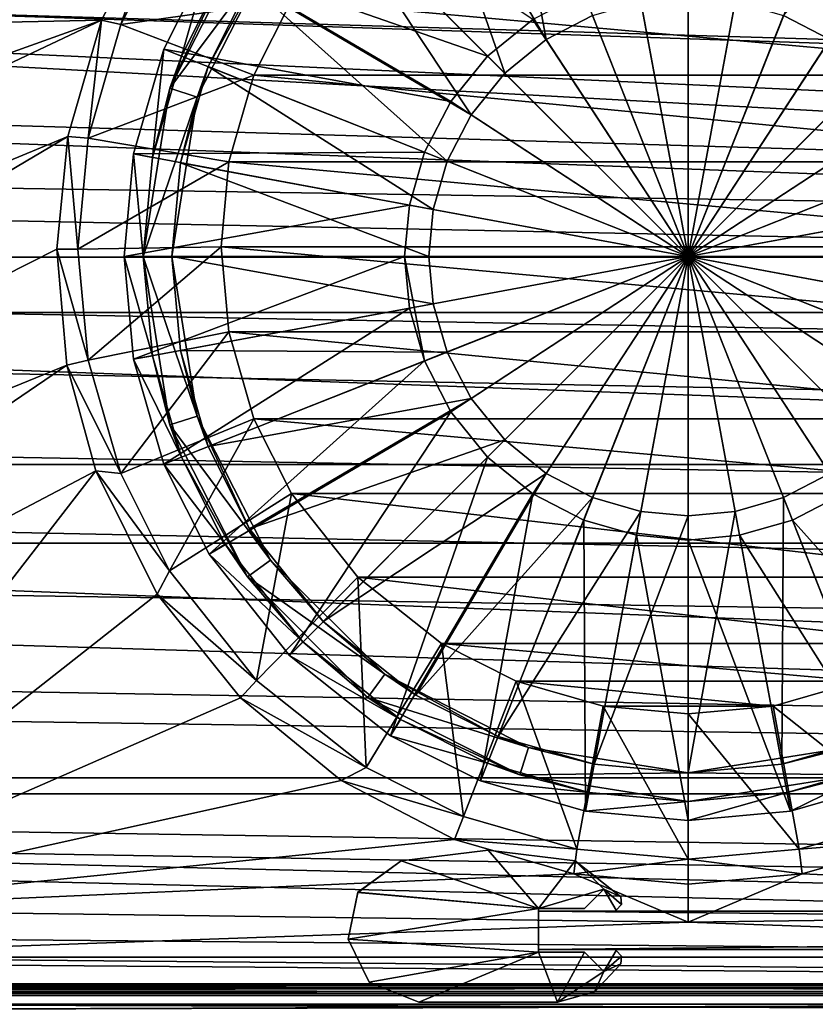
# Model space of a CAD drawing. Header units: metres. Extents: x 0 to 1004, y -708 to 0.
# Tile 27 of 125: x 432 to 515, y -652 to -549. Entities that reach past the tile are written whole.
import ezdxf

# ---------------------------------------------------------------- set-up
doc = ezdxf.new("R2010")
doc.units = ezdxf.units.M

msp = doc.modelspace()

# ---------------------------------------------------------------- linework, layer by layer
at = {"layer": 'top0'}
for points in [[(74.945648, -649.620239, 184.708984), (74.945648, -650.622864, 187.784439), (921.945618, -649.620239, 184.708984)], [(74.945648, -650.622864, 187.784439), (921.945618, -650.622864, 187.784439), (921.945618, -649.620239, 184.708984)], [(74.945648, -650.000854, 183.984665), (74.945648, -649.620239, 184.708984), (921.945618, -650.000854, 183.984665)], [(74.945648, -649.620239, 184.708984), (921.945618, -649.620239, 184.708984), (921.945618, -650.000854, 183.984665)], [(74.945648, -649.620239, 2040.066406), (74.945648, -650.000488, 2040.790527), (921.945618, -649.620239, 2040.066406)], [(74.945648, -650.000488, 2040.790527), (921.945618, -650.000854, 2040.790771), (921.945618, -649.620239, 2040.066406)], [(74.945648, -650.622864, 2036.990967), (74.945648, -649.620239, 2040.066406), (921.945618, -650.622559, 2036.991333)], [(74.945648, -649.620239, 2040.066406), (921.945618, -649.620239, 2040.066406), (921.945618, -650.622559, 2036.991333)], [(74.945648, -650.000488, 2040.790527), (74.945648, -650.816833, 2040.737793), (921.945618, -650.000854, 2040.790771)], [(74.945648, -650.816833, 184.037659), (74.945648, -650.000854, 183.984665), (921.945618, -650.816833, 184.037659)], [(74.945648, -650.000854, 183.984665), (921.945618, -650.000854, 183.984665), (921.945618, -650.816833, 184.037659)], [(74.945648, -650.816833, 2040.737793), (921.945618, -650.816833, 2040.737793), (921.945618, -650.000854, 2040.790771)], [(74.945648, -650.622864, 2036.990967), (921.945618, -650.622559, 2036.991333), (921.945618, -653.369629, 2035.28418)], [(74.945648, -650.622864, 187.784439), (74.945648, -653.369629, 189.491211), (921.945618, -650.622864, 187.784439)], [(74.945648, -653.369629, 189.491211), (921.945618, -653.369629, 189.491211), (921.945618, -650.622864, 187.784439)], [(74.945648, -653.369629, 2035.28418), (74.945648, -650.622864, 2036.990967), (921.945618, -653.369629, 2035.28418)], [(74.945648, -650.816833, 184.037659), (921.945618, -650.816833, 184.037659), (74.945648, -650.816833, 184.887695)], [(921.945618, -650.816833, 184.037659), (921.945618, -650.816833, 184.887695), (74.945648, -650.816833, 184.887695)], [(74.945648, -653.265991, 188.218597), (74.945648, -650.816833, 184.887695), (921.945618, -653.265991, 188.218597)], [(74.945648, -650.816833, 184.887695), (921.945618, -650.816833, 184.887695), (921.945618, -653.265991, 188.218597)], [(74.945648, -650.816833, 2039.887695), (74.945648, -653.265991, 2036.556763), (921.945618, -650.816833, 2039.887695)], [(74.945648, -653.265991, 2036.556763), (921.945618, -653.266418, 2036.556641), (921.945618, -650.816833, 2039.887695)], [(921.945618, -650.816833, 2039.887695), (921.945618, -650.816833, 2040.737793), (74.945648, -650.816833, 2039.887695)], [(921.945618, -650.816833, 2040.737793), (74.945648, -650.816833, 2040.737793), (74.945648, -650.816833, 2039.887695)]]:
    msp.add_3dface(points, dxfattribs=at)
at = {"layer": 'top0123410'}
for points in [[(900.214172, -579.368164, 2141.365967), (142.541962, -550.832275, 2160.918945), (183.251587, -540.0271, 2167.143799)], [(820.797729, -540.0271, 2167.143799), (861.507385, -550.832275, 2160.918945), (183.251587, -540.0271, 2167.143799)], [(861.507385, -550.832275, 2160.918945), (881.462219, -563.486084, 2152.842285), (183.251587, -540.0271, 2167.143799)], [(183.251587, -540.0271, 2167.143799), (881.462219, -563.486084, 2152.842285), (900.214172, -579.368164, 2141.365967)], [(183.251587, -540.828064, 2169.999756), (142.98912, -551.227539, 2164.058594), (893.62793, -573.584229, 2149.328857)], [(893.62793, -573.584229, 2149.328857), (878.298828, -561.631348, 2157.554688), (183.251587, -540.828064, 2169.999756)], [(878.298828, -561.631348, 2157.554688), (861.060242, -551.227539, 2164.058594), (183.251587, -540.828064, 2169.999756)], [(183.251587, -540.828064, 2169.999756), (861.060242, -551.227539, 2164.058594), (820.797729, -540.828064, 2169.999756)], [(122.587105, -563.486084, 2152.842285), (142.541962, -550.832275, 2160.918945), (900.214172, -579.368164, 2141.365967)], [(142.98912, -551.227539, 2164.058594), (125.750542, -561.631348, 2157.554688), (893.62793, -573.584229, 2149.328857)], [(893.62793, -573.584229, 2149.328857), (125.750542, -561.631348, 2157.554688), (110.42141, -573.584229, 2149.328857)], [(103.836098, -579.36731, 2141.366699), (122.587105, -563.486084, 2152.842285), (900.214172, -579.368164, 2141.365967)], [(94.749832, -588.380432, 2137.897949), (922.863647, -603.50061, 2124.563965), (110.42141, -573.584229, 2149.328857)], [(922.863647, -603.50061, 2124.563965), (909.2995, -588.380432, 2137.897949), (110.42141, -573.584229, 2149.328857)], [(110.42141, -573.584229, 2149.328857), (909.2995, -588.380432, 2137.897949), (893.62793, -573.584229, 2149.328857)], [(88.514267, -595.290283, 2128.132324), (103.836098, -579.36731, 2141.366699), (915.533691, -595.288635, 2128.133789)], [(103.836098, -579.36731, 2141.366699), (900.214172, -579.368164, 2141.365967), (915.533691, -595.288635, 2128.133789)], [(94.749832, -588.380432, 2137.897949), (81.185699, -603.50061, 2124.563965), (922.863647, -603.50061, 2124.563965)], [(74.528259, -612.724854, 2111.231445), (88.514267, -595.290283, 2128.132324), (939.55542, -628.053528, 2093.727783)], [(88.514267, -595.290283, 2128.132324), (915.533691, -595.288635, 2128.133789), (929.521118, -612.724854, 2111.231445)], [(939.55542, -628.053528, 2093.727783), (88.514267, -595.290283, 2128.132324), (929.521118, -612.724854, 2111.231445)], [(81.185699, -603.50061, 2124.563965), (70.910423, -616.819275, 2111.159668), (941.610657, -629.733337, 2096.331055)], [(81.185699, -603.50061, 2124.563965), (933.138916, -616.819275, 2111.159668), (922.863647, -603.50061, 2124.563965)], [(933.138916, -616.819275, 2111.159668), (81.185699, -603.50061, 2124.563965), (941.610657, -629.733337, 2096.331055)], [(64.493927, -628.053406, 2093.727783), (74.528259, -612.724854, 2111.231445), (939.55542, -628.053528, 2093.727783)], [(941.610657, -629.733337, 2096.331055), (70.910423, -616.819275, 2111.159668), (62.438717, -629.733337, 2096.331055)], [(57.681236, -641.664001, 2075.415039), (64.493927, -628.053406, 2093.727783), (949.855774, -649.662598, 2063.023682)], [(949.855774, -649.662598, 2063.023682), (64.493927, -628.053406, 2093.727783), (946.368103, -641.664001, 2075.415039)], [(64.493927, -628.053406, 2093.727783), (939.55542, -628.053528, 2093.727783), (946.368103, -641.664001, 2075.415039)], [(54.783459, -644.735474, 2076.154297), (952.32666, -651.754395, 2065.279785), (62.438717, -629.733337, 2096.331055)], [(952.32666, -651.754395, 2065.279785), (949.265869, -644.735474, 2076.154297), (62.438717, -629.733337, 2096.331055)], [(62.438717, -629.733337, 2096.331055), (949.265869, -644.735474, 2076.154297), (941.610657, -629.733337, 2096.331055)], [(54.19355, -649.662598, 2063.023682), (57.681236, -641.664001, 2075.415039), (949.855774, -649.662598, 2063.023682)], [(54.783459, -644.735474, 2076.154297), (51.722694, -651.754395, 2065.279785), (952.32666, -651.754395, 2065.279785)], [(988.024658, -688.0271, 2063.023682), (16.024673, -688.0271, 2063.023682), (54.19355, -649.662598, 2063.023682)], [(988.024658, -688.0271, 2063.023682), (54.19355, -649.662598, 2063.023682), (949.855774, -649.662598, 2063.023682)], [(13.024674, -691.0271, 2065.279785), (991.024658, -691.0271, 2065.279785), (51.722694, -651.754395, 2065.279785)], [(991.024658, -691.0271, 2065.279785), (952.32666, -651.754395, 2065.279785), (51.722694, -651.754395, 2065.279785)]]:
    msp.add_3dface(points, dxfattribs=at)
at = {"layer": 'top0123421'}
for points in [[(473.531952, -527.665039, 104.382034), (482.147827, -523.327576, 104.382034), (487.184845, -550.838013, 108.182106)], [(482.147827, -523.327576, 104.382034), (492.042206, -548.321594, 108.182106), (487.184845, -550.838013, 108.182106)], [(463.840729, -535.352539, 104.382034), (473.531952, -527.665039, 104.382034), (482.848633, -554.360474, 108.182106)], [(473.531952, -527.665039, 104.382034), (487.184845, -550.838013, 108.182106), (482.848633, -554.360474, 108.182106)], [(530.517029, -527.665039, 104.382034), (516.864136, -550.838013, 108.182106), (512.006775, -548.321594, 108.182106)], [(460.305237, -531.817078, 106.452499), (451.904388, -542.408081, 106.452499), (481.057281, -552.569092, 110.948647)], [(460.305237, -531.817078, 106.452499), (481.057281, -552.569092, 110.948647), (485.798553, -548.717651, 110.948647)], [(456.153198, -545.043823, 104.382034), (463.840729, -535.352539, 104.382034), (479.326202, -558.696655, 108.182106)], [(463.840729, -535.352539, 104.382034), (482.848633, -554.360474, 108.182106), (479.326202, -558.696655, 108.182106)], [(455.910522, -540.032593, 96.509148), (447.81427, -555.922363, 96.509148), (453.603882, -543.462341, 103.797249)], [(455.910522, -540.032593, 96.509148), (458.337585, -541.795898, 96.509148), (447.81427, -555.922363, 96.509148)], [(451.904388, -542.408081, 106.452499), (447.16684, -551.819214, 106.452507), (477.205811, -557.310364, 110.948647)], [(449.026367, -552.555359, 103.797256), (447.16684, -551.819214, 103.389137), (451.904388, -542.408081, 103.389137)], [(451.904388, -542.408081, 103.389137), (447.16684, -551.819214, 103.389137), (451.904388, -542.408081, 106.452499)], [(451.904388, -542.408081, 106.452499), (447.16684, -551.819214, 103.389137), (447.16684, -551.819214, 106.452507)], [(458.337585, -541.795898, 96.509148), (450.66745, -556.849426, 96.509148), (447.81427, -555.922363, 96.509148)], [(453.603882, -543.462341, 103.797249), (449.026367, -552.555359, 103.797256), (451.904388, -542.408081, 103.389137)], [(458.337585, -541.795898, 96.509148), (451.815765, -553.659668, 104.382034), (450.66745, -556.849426, 96.509148)], [(458.337585, -541.795898, 96.509148), (456.153198, -545.043823, 104.382034), (451.815765, -553.659668, 104.382034)], [(451.904388, -542.408081, 106.452499), (477.205811, -557.310364, 110.948647), (481.057281, -552.569092, 110.948647)], [(453.603882, -543.462341, 103.797249), (447.81427, -555.922363, 96.509148), (449.026367, -552.555359, 103.797256)], [(496.628906, -544.379211, 110.948647), (491.109711, -545.966125, 110.948647), (502.024506, -573.536316, 112.452507)], [(502.024506, -543.884216, 110.948647), (496.628906, -544.379211, 110.948647), (502.024506, -573.536316, 112.452507)], [(507.420074, -544.379211, 110.948647), (502.024506, -543.884216, 110.948647), (502.024506, -573.536316, 112.452507)], [(512.93927, -545.966125, 110.948647), (507.420074, -544.379211, 110.948647), (502.024506, -573.536316, 112.452507)], [(451.815765, -553.659668, 104.382034), (456.153198, -545.043823, 104.382034), (476.809784, -563.554077, 108.182106)], [(456.153198, -545.043823, 104.382034), (479.326202, -558.696655, 108.182106), (476.809784, -563.554077, 108.182106)], [(491.109711, -545.966125, 110.948647), (485.798553, -548.717651, 110.948647), (502.024506, -573.536316, 112.452507)], [(492.042206, -548.321594, 108.182106), (497.089874, -546.8703, 108.182106), (502.024506, -573.536316, 109.452507)], [(497.089874, -546.8703, 108.182106), (502.024506, -546.417542, 108.182106), (502.024506, -573.536316, 109.452507)], [(518.250427, -548.717651, 110.948647), (512.93927, -545.966125, 110.948647), (502.024506, -573.536316, 112.452507)], [(502.024506, -546.417542, 108.182106), (506.959106, -546.8703, 108.182106), (502.024506, -573.536316, 109.452507)], [(506.959106, -546.8703, 108.182106), (512.006775, -548.321594, 108.182106), (502.024506, -573.536316, 109.452507)], [(485.798553, -548.717651, 110.948647), (481.057281, -552.569092, 110.948647), (502.024506, -573.536316, 112.452507)], [(487.184845, -550.838013, 108.182106), (492.042206, -548.321594, 108.182106), (502.024506, -573.536316, 109.452507)], [(512.006775, -548.321594, 108.182106), (516.864136, -550.838013, 108.182106), (502.024506, -573.536316, 109.452507)], [(522.991699, -552.569092, 110.948647), (518.250427, -548.717651, 110.948647), (502.024506, -573.536316, 112.452507)], [(482.848633, -554.360474, 108.182106), (487.184845, -550.838013, 108.182106), (502.024506, -573.536316, 109.452507)], [(516.864136, -550.838013, 108.182106), (521.200378, -554.360474, 108.182106), (502.024506, -573.536316, 109.452507)], [(447.16684, -551.819214, 106.452507), (444.009583, -562.800171, 106.452507), (474.454285, -562.621521, 110.948647)], [(445.976135, -563.164124, 103.797256), (444.009583, -562.800171, 103.389137), (447.16684, -551.819214, 103.389137)], [(447.16684, -551.819214, 103.389137), (444.009583, -562.800171, 103.389137), (447.16684, -551.819214, 106.452507)], [(447.16684, -551.819214, 106.452507), (444.009583, -562.800171, 103.389137), (444.009583, -562.800171, 106.452507)], [(449.026367, -552.555359, 103.797256), (445.976135, -563.164124, 103.797256), (447.16684, -551.819214, 103.389137)], [(447.16684, -551.819214, 106.452507), (474.454285, -562.621521, 110.948647), (477.205811, -557.310364, 110.948647)], [(447.81427, -555.922363, 96.509148), (445.976135, -563.164124, 103.797256), (449.026367, -552.555359, 103.797256)], [(481.057281, -552.569092, 110.948647), (477.205811, -557.310364, 110.948647), (502.024506, -573.536316, 112.452507)], [(526.843201, -557.310364, 110.948647), (522.991699, -552.569092, 110.948647), (502.024506, -573.536316, 112.452507)], [(448.926056, -563.710022, 104.382042), (451.815765, -553.659668, 104.382034), (475.358459, -568.601685, 108.182106)], [(451.815765, -553.659668, 104.382034), (448.926056, -563.710022, 104.382042), (450.66745, -556.849426, 96.509148)], [(451.815765, -553.659668, 104.382034), (476.809784, -563.554077, 108.182106), (475.358459, -568.601685, 108.182106)], [(479.326202, -558.696655, 108.182106), (482.848633, -554.360474, 108.182106), (502.024506, -573.536316, 109.452507)], [(521.200378, -554.360474, 108.182106), (524.722778, -558.696655, 108.182106), (502.024506, -573.536316, 109.452507)], [(447.81427, -555.922363, 96.509148), (445.024506, -573.536316, 96.509148), (445.976135, -563.164124, 103.797256)], [(447.81427, -555.922363, 96.509148), (450.66745, -556.849426, 96.509148), (445.024506, -573.536316, 96.509148)], [(450.66745, -556.849426, 96.509148), (448.024506, -573.536316, 96.509148), (445.024506, -573.536316, 96.509148)], [(450.66745, -556.849426, 96.509148), (448.926056, -563.710022, 104.382042), (448.024506, -573.536316, 96.509148)], [(477.205811, -557.310364, 110.948647), (474.454285, -562.621521, 110.948647), (502.024506, -573.536316, 112.452507)], [(529.594666, -562.621521, 110.948647), (526.843201, -557.310364, 110.948647), (502.024506, -573.536316, 112.452507)], [(476.809784, -563.554077, 108.182106), (479.326202, -558.696655, 108.182106), (502.024506, -573.536316, 109.452507)], [(524.722778, -558.696655, 108.182106), (527.239197, -563.554077, 108.182106), (502.024506, -573.536316, 109.452507)], [(444.009583, -562.800171, 106.452507), (443.024536, -573.536316, 106.452507), (472.867401, -568.140747, 110.948647)], [(445.024506, -573.536316, 103.797256), (443.024536, -573.536316, 103.389137), (444.009583, -562.800171, 103.389137)], [(444.009583, -562.800171, 103.389137), (443.024536, -573.536316, 106.452507), (444.009583, -562.800171, 106.452507)], [(444.009583, -562.800171, 103.389137), (443.024536, -573.536316, 103.389137), (443.024536, -573.536316, 106.452507)], [(444.009583, -562.800171, 106.452507), (472.867401, -568.140747, 110.948647), (474.454285, -562.621521, 110.948647)], [(445.976135, -563.164124, 103.797256), (445.024506, -573.536316, 103.797256), (444.009583, -562.800171, 103.389137)], [(445.024506, -573.536316, 96.509148), (445.024506, -573.536316, 103.797256), (445.976135, -563.164124, 103.797256)], [(474.454285, -562.621521, 110.948647), (472.867401, -568.140747, 110.948647), (502.024506, -573.536316, 112.452507)], [(531.18158, -568.140747, 110.948647), (529.594666, -562.621521, 110.948647), (502.024506, -573.536316, 112.452507)], [(448.024506, -573.536316, 104.382042), (448.926056, -563.710022, 104.382042), (474.905731, -573.536316, 108.182106)], [(448.926056, -563.710022, 104.382042), (448.024506, -573.536316, 104.382042), (448.024506, -573.536316, 96.509148)], [(448.926056, -563.710022, 104.382042), (475.358459, -568.601685, 108.182106), (474.905731, -573.536316, 108.182106)], [(475.358459, -568.601685, 108.182106), (476.809784, -563.554077, 108.182106), (502.024506, -573.536316, 109.452507)], [(527.239197, -563.554077, 108.182106), (528.690491, -568.601685, 108.182106), (502.024506, -573.536316, 109.452507)], [(443.024536, -573.536316, 106.452507), (472.372375, -573.536316, 110.948647), (472.867401, -568.140747, 110.948647)], [(472.867401, -568.140747, 110.948647), (472.372375, -573.536316, 110.948647), (502.024506, -573.536316, 112.452507)], [(531.676636, -573.536316, 110.948647), (531.18158, -568.140747, 110.948647), (502.024506, -573.536316, 112.452507)], [(474.905731, -573.536316, 108.182106), (475.358459, -568.601685, 108.182106), (502.024506, -573.536316, 109.452507)], [(528.690491, -568.601685, 108.182106), (529.14325, -573.536316, 108.182106), (502.024506, -573.536316, 109.452507)], [(443.024536, -573.536316, 106.452507), (444.009583, -584.272461, 106.452507), (472.372375, -573.536316, 110.948647)], [(444.009583, -584.272461, 103.389137), (443.024536, -573.536316, 103.389137), (445.976135, -583.908569, 103.797256)], [(443.024536, -573.536316, 103.389137), (445.024506, -573.536316, 103.797256), (445.976135, -583.908569, 103.797256)], [(444.009583, -584.272461, 106.452507), (443.024536, -573.536316, 103.389137), (444.009583, -584.272461, 103.389137)], [(444.009583, -584.272461, 106.452507), (443.024536, -573.536316, 106.452507), (443.024536, -573.536316, 103.389137)], [(444.009583, -584.272461, 106.452507), (472.867401, -578.931885, 110.948647), (472.372375, -573.536316, 110.948647)], [(447.81427, -591.150269, 96.509148), (445.976135, -583.908569, 103.797256), (445.024506, -573.536316, 96.509148)], [(445.976135, -583.908569, 103.797256), (445.024506, -573.536316, 103.797256), (445.024506, -573.536316, 96.509148)], [(445.024506, -573.536316, 96.509148), (448.024506, -573.536316, 96.509148), (450.66745, -590.223267, 96.509148)], [(447.81427, -591.150269, 96.509148), (445.024506, -573.536316, 96.509148), (450.66745, -590.223267, 96.509148)], [(448.926056, -583.36261, 104.382042), (448.024506, -573.536316, 104.382042), (475.358459, -578.470947, 108.182106)], [(448.024506, -573.536316, 104.382042), (474.905731, -573.536316, 108.182106), (475.358459, -578.470947, 108.182106)], [(450.66745, -590.223267, 96.509148), (448.024506, -573.536316, 96.509148), (448.926056, -583.36261, 104.382042)], [(448.024506, -573.536316, 96.509148), (448.024506, -573.536316, 104.382042), (448.926056, -583.36261, 104.382042)], [(472.372375, -573.536316, 110.948647), (472.867401, -578.931885, 110.948647), (474.454285, -584.451111, 110.948647)], [(474.454285, -584.451111, 110.948647), (502.024506, -573.536316, 112.452507), (472.372375, -573.536316, 110.948647)], [(474.454285, -584.451111, 110.948647), (477.205811, -589.762268, 110.948647), (502.024506, -573.536316, 112.452507)], [(475.358459, -578.470947, 108.182106), (474.905731, -573.536316, 108.182106), (502.024506, -573.536316, 109.452507)], [(476.809784, -583.518616, 108.182106), (475.358459, -578.470947, 108.182106), (502.024506, -573.536316, 109.452507)], [(479.326202, -588.375977, 108.182106), (476.809784, -583.518616, 108.182106), (502.024506, -573.536316, 109.452507)], [(477.205811, -589.762268, 110.948647), (481.057281, -594.50354, 110.948647), (502.024506, -573.536316, 112.452507)], [(482.848633, -592.712158, 108.182106), (479.326202, -588.375977, 108.182106), (502.024506, -573.536316, 109.452507)], [(481.057281, -594.50354, 110.948647), (485.798553, -598.355042, 110.948647), (502.024506, -573.536316, 112.452507)], [(487.184845, -596.234619, 108.182106), (482.848633, -592.712158, 108.182106), (502.024506, -573.536316, 109.452507)], [(485.798553, -598.355042, 110.948647), (491.109711, -601.106506, 110.948647), (502.024506, -573.536316, 112.452507)], [(492.042206, -598.751038, 108.182106), (487.184845, -596.234619, 108.182106), (502.024506, -573.536316, 109.452507)], [(491.109711, -601.106506, 110.948647), (496.628906, -602.69342, 110.948647), (502.024506, -573.536316, 112.452507)], [(497.089874, -600.202332, 108.182106), (492.042206, -598.751038, 108.182106), (502.024506, -573.536316, 109.452507)], [(496.628906, -602.69342, 110.948647), (502.024506, -603.188416, 110.948647), (502.024506, -573.536316, 112.452507)], [(502.024506, -600.65509, 108.182106), (497.089874, -600.202332, 108.182106), (502.024506, -573.536316, 109.452507)], [(502.024506, -603.188416, 110.948647), (507.420074, -602.69342, 110.948647), (502.024506, -573.536316, 112.452507)], [(507.420074, -602.69342, 110.948647), (512.93927, -601.106506, 110.948647), (502.024506, -573.536316, 112.452507)], [(512.93927, -601.106506, 110.948647), (518.250427, -598.355042, 110.948647), (502.024506, -573.536316, 112.452507)], [(518.250427, -598.355042, 110.948647), (522.991699, -594.50354, 110.948647), (502.024506, -573.536316, 112.452507)], [(522.991699, -594.50354, 110.948647), (526.843201, -589.762268, 110.948647), (502.024506, -573.536316, 112.452507)], [(526.843201, -589.762268, 110.948647), (529.594666, -584.451111, 110.948647), (502.024506, -573.536316, 112.452507)], [(531.676636, -573.536316, 110.948647), (502.024506, -573.536316, 112.452507), (531.18158, -578.931885, 110.948647)], [(502.024506, -573.536316, 112.452507), (529.594666, -584.451111, 110.948647), (531.18158, -578.931885, 110.948647)], [(529.14325, -573.536316, 108.182106), (528.690491, -578.470947, 108.182106), (502.024506, -573.536316, 109.452507)], [(528.690491, -578.470947, 108.182106), (527.239197, -583.518616, 108.182106), (502.024506, -573.536316, 109.452507)], [(527.239197, -583.518616, 108.182106), (524.722778, -588.375977, 108.182106), (502.024506, -573.536316, 109.452507)], [(524.722778, -588.375977, 108.182106), (521.200378, -592.712158, 108.182106), (502.024506, -573.536316, 109.452507)], [(521.200378, -592.712158, 108.182106), (516.864136, -596.234619, 108.182106), (502.024506, -573.536316, 109.452507)], [(516.864136, -596.234619, 108.182106), (512.006775, -598.751038, 108.182106), (502.024506, -573.536316, 109.452507)], [(512.006775, -598.751038, 108.182106), (506.959106, -600.202332, 108.182106), (502.024506, -573.536316, 109.452507)], [(506.959106, -600.202332, 108.182106), (502.024506, -600.65509, 108.182106), (502.024506, -573.536316, 109.452507)], [(448.926056, -583.36261, 104.382042), (475.358459, -578.470947, 108.182106), (476.809784, -583.518616, 108.182106)], [(444.009583, -584.272461, 106.452507), (447.16684, -595.253418, 106.452507), (472.867401, -578.931885, 110.948647)], [(472.867401, -578.931885, 110.948647), (447.16684, -595.253418, 106.452507), (474.454285, -584.451111, 110.948647)], [(444.009583, -584.272461, 103.389137), (445.976135, -583.908569, 103.797256), (449.026367, -594.517273, 103.797256)], [(449.026367, -594.517273, 103.797256), (445.976135, -583.908569, 103.797256), (447.81427, -591.150269, 96.509148)], [(451.815765, -593.413025, 104.382042), (448.926056, -583.36261, 104.382042), (476.809784, -583.518616, 108.182106)], [(450.66745, -590.223267, 96.509148), (448.926056, -583.36261, 104.382042), (451.815765, -593.413025, 104.382042)], [(451.815765, -593.413025, 104.382042), (476.809784, -583.518616, 108.182106), (479.326202, -588.375977, 108.182106)], [(447.16684, -595.253418, 103.389137), (444.009583, -584.272461, 103.389137), (449.026367, -594.517273, 103.797256)], [(447.16684, -595.253418, 106.452507), (444.009583, -584.272461, 106.452507), (447.16684, -595.253418, 103.389137)], [(447.16684, -595.253418, 103.389137), (444.009583, -584.272461, 106.452507), (444.009583, -584.272461, 103.389137)], [(474.454285, -584.451111, 110.948647), (447.16684, -595.253418, 106.452507), (451.904388, -604.664551, 106.452507)], [(474.454285, -584.451111, 110.948647), (451.904388, -604.664551, 106.452507), (477.205811, -589.762268, 110.948647)], [(456.153198, -602.02887, 104.382042), (451.815765, -593.413025, 104.382042), (479.326202, -588.375977, 108.182106)], [(456.153198, -602.02887, 104.382042), (479.326202, -588.375977, 108.182106), (482.848633, -592.712158, 108.182106)], [(451.904388, -604.664551, 106.452507), (460.305237, -615.255554, 106.452507), (477.205811, -589.762268, 110.948647)], [(477.205811, -589.762268, 110.948647), (460.305237, -615.255554, 106.452507), (481.057281, -594.50354, 110.948647)], [(458.337585, -605.276733, 96.509148), (447.81427, -591.150269, 96.509148), (450.66745, -590.223267, 96.509148)], [(455.910522, -607.0401, 96.509148), (449.026367, -594.517273, 103.797256), (447.81427, -591.150269, 96.509148)], [(455.910522, -607.0401, 96.509148), (447.81427, -591.150269, 96.509148), (458.337585, -605.276733, 96.509148)], [(458.337585, -605.276733, 96.509148), (450.66745, -590.223267, 96.509148), (456.153198, -602.02887, 104.382042)], [(456.153198, -602.02887, 104.382042), (450.66745, -590.223267, 96.509148), (451.815765, -593.413025, 104.382042)], [(463.840729, -611.720093, 104.382042), (456.153198, -602.02887, 104.382042), (482.848633, -592.712158, 108.182106)], [(463.840729, -611.720093, 104.382042), (482.848633, -592.712158, 108.182106), (487.184845, -596.234619, 108.182106)], [(447.16684, -595.253418, 103.389137), (449.026367, -594.517273, 103.797256), (453.603882, -603.610291, 103.797256)], [(451.904388, -604.664551, 103.389137), (447.16684, -595.253418, 103.389137), (453.603882, -603.610291, 103.797256)], [(451.904388, -604.664551, 106.452507), (447.16684, -595.253418, 106.452507), (451.904388, -604.664551, 103.389137)], [(451.904388, -604.664551, 103.389137), (447.16684, -595.253418, 106.452507), (447.16684, -595.253418, 103.389137)], [(455.910522, -607.0401, 96.509148), (453.603882, -603.610291, 103.797256), (449.026367, -594.517273, 103.797256)], [(460.305237, -615.255554, 106.452507), (470.89624, -623.656433, 106.452507), (481.057281, -594.50354, 110.948647)], [(481.057281, -594.50354, 110.948647), (470.89624, -623.656433, 106.452507), (485.798553, -598.355042, 110.948647)], [(473.531952, -619.407593, 104.382042), (463.840729, -611.720093, 104.382042), (487.184845, -596.234619, 108.182106)], [(473.531952, -619.407593, 104.382042), (487.184845, -596.234619, 108.182106), (492.042206, -598.751038, 108.182106)], [(521.901184, -623.745056, 104.382042), (512.006775, -598.751038, 108.182106), (516.864136, -596.234619, 108.182106)], [(470.89624, -623.656433, 106.452507), (480.307404, -628.393982, 106.452507), (485.798553, -598.355042, 110.948647)], [(485.798553, -598.355042, 110.948647), (480.307404, -628.393982, 106.452507), (491.109711, -601.106506, 110.948647)], [(512.93927, -601.106506, 110.948647), (533.152771, -623.656433, 106.452507), (518.250427, -598.355042, 110.948647)], [(482.147827, -623.745056, 104.382042), (473.531952, -619.407593, 104.382042), (492.042206, -598.751038, 108.182106)], [(482.147827, -623.745056, 104.382042), (492.042206, -598.751038, 108.182106), (497.089874, -600.202332, 108.182106)], [(511.8508, -626.634766, 104.382042), (506.959106, -600.202332, 108.182106), (512.006775, -598.751038, 108.182106)], [(521.901184, -623.745056, 104.382042), (511.8508, -626.634766, 104.382042), (512.006775, -598.751038, 108.182106)], [(492.198181, -626.634766, 104.382042), (482.147827, -623.745056, 104.382042), (497.089874, -600.202332, 108.182106)], [(492.198181, -626.634766, 104.382042), (497.089874, -600.202332, 108.182106), (502.024506, -600.65509, 108.182106)], [(511.8508, -626.634766, 104.382042), (502.024506, -627.536316, 104.382042), (506.959106, -600.202332, 108.182106)], [(502.024506, -627.536316, 104.382042), (502.024506, -600.65509, 108.182106), (506.959106, -600.202332, 108.182106)], [(480.307404, -628.393982, 106.452507), (491.28833, -631.551208, 106.452507), (491.109711, -601.106506, 110.948647)], [(491.109711, -601.106506, 110.948647), (491.28833, -631.551208, 106.452507), (496.628906, -602.69342, 110.948647)], [(502.024506, -627.536316, 104.382042), (492.198181, -626.634766, 104.382042), (502.024506, -600.65509, 108.182106)], [(507.420074, -602.69342, 110.948647), (523.741577, -628.393982, 106.452507), (512.93927, -601.106506, 110.948647)], [(523.741577, -628.393982, 106.452507), (533.152771, -623.656433, 106.452507), (512.93927, -601.106506, 110.948647)], [(463.840729, -611.720093, 104.382042), (458.337585, -605.276733, 96.509148), (456.153198, -602.02887, 104.382042)], [(491.28833, -631.551208, 106.452507), (502.024506, -632.536255, 106.452507), (496.628906, -602.69342, 110.948647)], [(496.628906, -602.69342, 110.948647), (502.024506, -632.536255, 106.452507), (502.024506, -603.188416, 110.948647)], [(502.024506, -603.188416, 110.948647), (512.76062, -631.551208, 106.452507), (507.420074, -602.69342, 110.948647)], [(502.024506, -632.536255, 106.452507), (512.76062, -631.551208, 106.452507), (502.024506, -603.188416, 110.948647)], [(512.76062, -631.551208, 106.452507), (523.741577, -628.393982, 106.452507), (507.420074, -602.69342, 110.948647)], [(451.904388, -604.664551, 103.389137), (453.603882, -603.610291, 103.797256), (461.719421, -613.841431, 103.797256)], [(461.719421, -613.841431, 103.797256), (453.603882, -603.610291, 103.797256), (455.910522, -607.0401, 96.509148)], [(460.305237, -615.255554, 103.389137), (451.904388, -604.664551, 103.389137), (461.719421, -613.841431, 103.797256)], [(460.305237, -615.255554, 106.452507), (451.904388, -604.664551, 106.452507), (460.305237, -615.255554, 103.389137)], [(460.305237, -615.255554, 103.389137), (451.904388, -604.664551, 106.452507), (451.904388, -604.664551, 103.389137)], [(470.284088, -617.223267, 96.509148), (455.910522, -607.0401, 96.509148), (458.337585, -605.276733, 96.509148)], [(470.284088, -617.223267, 96.509148), (458.337585, -605.276733, 96.509148), (463.840729, -611.720093, 104.382042)], [(468.520721, -619.650269, 96.509148), (461.719421, -613.841431, 103.797256), (455.910522, -607.0401, 96.509148)], [(468.520721, -619.650269, 96.509148), (455.910522, -607.0401, 96.509148), (470.284088, -617.223267, 96.509148)], [(473.531952, -619.407593, 104.382042), (470.284088, -617.223267, 96.509148), (463.840729, -611.720093, 104.382042)], [(460.305237, -615.255554, 103.389137), (461.719421, -613.841431, 103.797256), (471.9505, -621.956909, 103.797256)], [(471.9505, -621.956909, 103.797256), (461.719421, -613.841431, 103.797256), (468.520721, -619.650269, 96.509148)], [(470.89624, -623.656433, 103.389137), (460.305237, -615.255554, 103.389137), (471.9505, -621.956909, 103.797256)], [(470.89624, -623.656433, 106.452507), (460.305237, -615.255554, 106.452507), (470.89624, -623.656433, 103.389137)], [(470.89624, -623.656433, 103.389137), (460.305237, -615.255554, 106.452507), (460.305237, -615.255554, 103.389137)], [(485.337585, -624.893372, 96.509148), (468.520721, -619.650269, 96.509148), (470.284088, -617.223267, 96.509148)], [(485.337585, -624.893372, 96.509148), (470.284088, -617.223267, 96.509148), (482.147827, -623.745056, 104.382042)], [(470.284088, -617.223267, 96.509148), (473.531952, -619.407593, 104.382042), (482.147827, -623.745056, 104.382042)], [(484.410522, -627.746521, 96.509148), (471.9505, -621.956909, 103.797256), (468.520721, -619.650269, 96.509148)], [(484.410522, -627.746521, 96.509148), (468.520721, -619.650269, 96.509148), (485.337585, -624.893372, 96.509148)], [(470.89624, -623.656433, 103.389137), (471.9505, -621.956909, 103.797256), (481.043549, -626.534424, 103.797256)], [(484.410522, -627.746521, 96.509148), (481.043549, -626.534424, 103.797256), (471.9505, -621.956909, 103.797256)], [(480.307404, -628.393982, 103.389137), (470.89624, -623.656433, 103.389137), (481.043549, -626.534424, 103.797256)], [(480.307404, -628.393982, 106.452507), (470.89624, -623.656433, 106.452507), (480.307404, -628.393982, 103.389137)], [(480.307404, -628.393982, 103.389137), (470.89624, -623.656433, 106.452507), (470.89624, -623.656433, 103.389137)], [(485.337585, -624.893372, 96.509148), (482.147827, -623.745056, 104.382042), (492.198181, -626.634766, 104.382042)], [(521.901184, -623.745056, 104.382042), (518.711426, -624.893372, 96.509148), (511.8508, -626.634766, 104.382042)], [(502.024506, -627.536316, 96.509148), (484.410522, -627.746521, 96.509148), (485.337585, -624.893372, 96.509148)], [(502.024506, -627.536316, 96.509148), (485.337585, -624.893372, 96.509148), (492.198181, -626.634766, 104.382042)], [(518.711426, -624.893372, 96.509148), (502.024506, -627.536316, 96.509148), (511.8508, -626.634766, 104.382042)], [(518.711426, -624.893372, 96.509148), (519.638489, -627.746521, 96.509148), (502.024506, -627.536316, 96.509148)], [(480.307404, -628.393982, 103.389137), (481.043549, -626.534424, 103.797256), (491.652283, -629.584656, 103.797256)], [(491.652283, -629.584656, 103.797256), (481.043549, -626.534424, 103.797256), (484.410522, -627.746521, 96.509148)], [(502.024506, -627.536316, 96.509148), (492.198181, -626.634766, 104.382042), (502.024506, -627.536316, 104.382042)], [(511.8508, -626.634766, 104.382042), (502.024506, -627.536316, 96.509148), (502.024506, -627.536316, 104.382042)], [(512.76062, -631.551208, 103.389137), (512.396729, -629.584656, 103.797256), (523.005432, -626.534424, 103.797256)], [(523.005432, -626.534424, 103.797256), (512.396729, -629.584656, 103.797256), (519.638489, -627.746521, 96.509148)], [(523.741577, -628.393982, 103.389137), (512.76062, -631.551208, 103.389137), (523.005432, -626.534424, 103.797256)], [(502.024506, -627.536316, 96.509148), (502.024506, -630.536316, 96.509148), (484.410522, -627.746521, 96.509148)], [(502.024506, -630.536316, 96.509148), (491.652283, -629.584656, 103.797256), (484.410522, -627.746521, 96.509148)], [(519.638489, -627.746521, 96.509148), (502.024506, -630.536316, 96.509148), (502.024506, -627.536316, 96.509148)], [(519.638489, -627.746521, 96.509148), (512.396729, -629.584656, 103.797256), (502.024506, -630.536316, 96.509148)], [(491.28833, -631.551208, 103.389137), (480.307404, -628.393982, 103.389137), (491.652283, -629.584656, 103.797256)], [(491.28833, -631.551208, 106.452507), (480.307404, -628.393982, 106.452507), (491.28833, -631.551208, 103.389137)], [(491.28833, -631.551208, 103.389137), (480.307404, -628.393982, 106.452507), (480.307404, -628.393982, 103.389137)], [(523.741577, -628.393982, 106.452507), (512.76062, -631.551208, 106.452507), (523.741577, -628.393982, 103.389137)], [(523.741577, -628.393982, 103.389137), (512.76062, -631.551208, 106.452507), (512.76062, -631.551208, 103.389137)], [(491.28833, -631.551208, 103.389137), (491.652283, -629.584656, 103.797256), (502.024506, -630.536316, 103.797256)], [(502.024506, -630.536316, 96.509148), (502.024506, -630.536316, 103.797256), (491.652283, -629.584656, 103.797256)], [(512.76062, -631.551208, 103.389137), (502.024506, -632.536255, 103.389137), (512.396729, -629.584656, 103.797256)], [(502.024506, -632.536255, 103.389137), (502.024506, -630.536316, 103.797256), (512.396729, -629.584656, 103.797256)], [(512.396729, -629.584656, 103.797256), (502.024506, -630.536316, 103.797256), (502.024506, -630.536316, 96.509148)], [(502.024506, -632.536255, 103.389137), (491.28833, -631.551208, 103.389137), (502.024506, -630.536316, 103.797256)], [(502.024506, -632.536255, 106.452507), (491.28833, -631.551208, 103.389137), (502.024506, -632.536255, 103.389137)], [(502.024506, -632.536255, 106.452507), (491.28833, -631.551208, 106.452507), (491.28833, -631.551208, 103.389137)], [(512.76062, -631.551208, 106.452507), (502.024506, -632.536255, 103.389137), (512.76062, -631.551208, 103.389137)], [(512.76062, -631.551208, 106.452507), (502.024506, -632.536255, 106.452507), (502.024506, -632.536255, 103.389137)]]:
    msp.add_3dface(points, dxfattribs=at)
at = {"layer": 'top0123456'}
for points in [[(472.024475, -636.74707, 169.189713), (481.113281, -635.613159, 169.189713), (486.36853, -641.716858, 169.189713)], [(481.113281, -635.613159, 169.189713), (472.024475, -636.74707, 169.189713), (481.113281, -635.613159, 2055.5896)], [(472.024475, -636.74707, 169.189713), (472.024506, -636.74707, 2055.5896), (481.113281, -635.613159, 2055.5896)], [(481.113281, -635.613159, 2055.5896), (472.024506, -636.74707, 2055.5896), (486.368561, -641.716858, 2055.5896)], [(486.36853, -641.716858, 169.189713), (481.113281, -635.613159, 169.189713), (490.202057, -636.74707, 169.189713)], [(490.202057, -636.74707, 169.189713), (481.113281, -635.613159, 169.189713), (490.202087, -636.74707, 2055.5896)], [(481.113281, -635.613159, 169.189713), (481.113281, -635.613159, 2055.5896), (490.202087, -636.74707, 2055.5896)], [(486.368561, -641.716858, 2055.5896), (490.202087, -636.74707, 2055.5896), (481.113281, -635.613159, 2055.5896)], [(467.48645, -640.041321, 169.189713), (472.024475, -636.74707, 169.189713), (486.36853, -641.716858, 169.189713)], [(472.024475, -636.74707, 169.189713), (467.48645, -640.041321, 169.189713), (472.024506, -636.74707, 2055.5896)], [(467.48645, -640.041321, 169.189713), (467.486786, -640.040771, 2055.5896), (472.024506, -636.74707, 2055.5896)], [(472.024506, -636.74707, 2055.5896), (467.486786, -640.040771, 2055.5896), (486.368561, -641.716858, 2055.5896)], [(486.36853, -641.716858, 169.189713), (490.202057, -636.74707, 169.189713), (493.219727, -639.702515, 169.189713)], [(493.219757, -639.702515, 2055.5896), (490.202087, -636.74707, 2055.5896), (486.368561, -641.716858, 2055.5896)], [(490.202057, -636.74707, 169.189713), (494.997284, -640.52832, 169.189713), (493.219727, -639.702515, 169.189713)], [(494.997284, -640.52832, 169.189713), (490.202057, -636.74707, 169.189713), (494.997314, -640.52832, 2055.5896)], [(490.202057, -636.74707, 169.189713), (490.202087, -636.74707, 2055.5896), (494.997314, -640.52832, 2055.5896)], [(493.219757, -639.702515, 2055.5896), (494.997314, -640.52832, 2055.5896), (490.202087, -636.74707, 2055.5896)], [(466.448334, -644.942993, 169.189713), (466.448303, -644.942627, 2055.5896), (467.486786, -640.040771, 2055.5896)], [(486.368561, -641.716858, 2055.5896), (467.486786, -640.040771, 2055.5896), (466.448303, -644.942627, 2055.5896)], [(467.48645, -640.041321, 169.189713), (466.448334, -644.942993, 169.189713), (467.486786, -640.040771, 2055.5896)], [(467.48645, -640.041321, 169.189713), (486.36853, -641.716858, 169.189713), (466.448334, -644.942993, 169.189713)], [(493.219727, -639.702515, 169.189713), (491.205322, -641.716858, 169.189713), (486.36853, -641.716858, 169.189713)], [(491.205353, -641.716858, 2055.5896), (493.219757, -639.702515, 2055.5896), (486.368561, -641.716858, 2055.5896)], [(491.205322, -641.716858, 169.189713), (493.219727, -639.702515, 169.189713), (491.205353, -641.716858, 2055.5896)], [(493.219727, -639.702515, 169.189713), (493.219757, -639.702515, 2055.5896), (491.205353, -641.716858, 2055.5896)], [(493.219727, -639.702515, 169.189713), (494.997284, -640.52832, 169.189713), (495.052948, -641.326416, 169.189713)], [(495.052948, -641.326416, 169.189713), (494.507721, -641.911865, 169.189713), (493.219727, -639.702515, 169.189713)], [(493.219727, -639.702515, 169.189713), (494.507721, -641.911865, 169.189713), (493.219757, -639.702515, 2055.5896)], [(494.507721, -641.911865, 169.189713), (494.507751, -641.911865, 2055.5896), (493.219757, -639.702515, 2055.5896)], [(494.507751, -641.911865, 2055.5896), (495.052979, -641.326416, 2055.5896), (493.219757, -639.702515, 2055.5896)], [(495.052979, -641.326416, 2055.5896), (494.997314, -640.52832, 2055.5896), (493.219757, -639.702515, 2055.5896)], [(495.052948, -641.326416, 169.189713), (494.997284, -640.52832, 169.189713), (495.052979, -641.326416, 2055.5896)], [(494.997284, -640.52832, 169.189713), (494.997314, -640.52832, 2055.5896), (495.052979, -641.326416, 2055.5896)], [(494.507721, -641.911865, 169.189713), (495.052948, -641.326416, 169.189713), (494.507751, -641.911865, 2055.5896)], [(495.052948, -641.326416, 169.189713), (495.052979, -641.326416, 2055.5896), (494.507751, -641.911865, 2055.5896)], [(486.368561, -641.716858, 2055.5896), (466.448303, -644.942627, 2055.5896), (486.368561, -646.316833, 2055.5896)], [(486.36853, -641.716858, 169.189713), (486.36853, -646.316833, 169.189713), (466.448334, -644.942993, 169.189713)], [(486.36853, -641.716858, 169.189713), (491.205322, -641.716858, 169.189713), (486.368561, -641.716858, 2055.5896)], [(486.368561, -646.316833, 2055.5896), (486.36853, -646.316833, 169.189713), (486.368561, -641.716858, 2055.5896)], [(486.36853, -646.316833, 169.189713), (486.36853, -641.716858, 169.189713), (486.368561, -641.716858, 2055.5896)], [(491.205322, -641.716858, 169.189713), (491.205353, -641.716858, 2055.5896), (486.368561, -641.716858, 2055.5896)], [(466.448334, -644.942993, 169.189713), (468.659302, -649.439209, 169.189713), (466.448303, -644.942627, 2055.5896)], [(468.659302, -649.439209, 169.189713), (468.65918, -649.439087, 2055.5896), (466.448303, -644.942627, 2055.5896)], [(466.448303, -644.942627, 2055.5896), (468.65918, -649.439087, 2055.5896), (486.368561, -646.316833, 2055.5896)], [(466.448334, -644.942993, 169.189713), (486.36853, -646.316833, 169.189713), (468.659302, -649.439209, 169.189713)], [(486.368561, -646.316833, 2055.5896), (468.65918, -649.439087, 2055.5896), (473.868561, -651.516846, 2055.5896)], [(486.36853, -646.316833, 169.189713), (473.86853, -651.516846, 169.189713), (468.659302, -649.439209, 169.189713)], [(473.86853, -651.516846, 169.189713), (486.36853, -646.316833, 169.189713), (488.358002, -651.516846, 169.189713)], [(473.868561, -651.516846, 2055.5896), (488.358032, -651.516846, 2055.5896), (486.368561, -646.316833, 2055.5896)], [(486.36853, -646.316833, 169.189713), (491.205322, -646.316833, 169.189713), (488.358002, -651.516846, 169.189713)], [(491.205322, -646.316833, 169.189713), (486.36853, -646.316833, 169.189713), (491.205353, -646.316833, 2055.5896)], [(486.36853, -646.316833, 169.189713), (486.368561, -646.316833, 2055.5896), (491.205353, -646.316833, 2055.5896)], [(488.358032, -651.516846, 2055.5896), (491.205353, -646.316833, 2055.5896), (486.368561, -646.316833, 2055.5896)], [(488.358002, -651.516846, 169.189713), (491.205322, -646.316833, 169.189713), (493.219727, -648.331177, 169.189713)], [(491.205353, -646.316833, 2055.5896), (488.358032, -651.516846, 2055.5896), (493.219757, -648.331177, 2055.5896)], [(493.219727, -648.331177, 169.189713), (491.205322, -646.316833, 169.189713), (491.205353, -646.316833, 2055.5896)], [(493.219757, -648.331177, 2055.5896), (493.219727, -648.331177, 169.189713), (491.205353, -646.316833, 2055.5896)], [(494.507721, -646.121887, 169.189713), (495.052795, -646.707336, 169.189713), (493.219727, -648.331177, 169.189713)], [(494.507721, -646.121887, 169.189713), (493.219727, -648.331177, 169.189713), (494.507751, -646.121887, 2055.5896)], [(493.219727, -648.331177, 169.189713), (493.219757, -648.331177, 2055.5896), (494.507751, -646.121887, 2055.5896)], [(495.052795, -646.707336, 169.189713), (494.997284, -647.505432, 169.189713), (493.219727, -648.331177, 169.189713)], [(495.052643, -646.706909, 2055.5896), (494.507751, -646.121887, 2055.5896), (493.219757, -648.331177, 2055.5896)], [(494.997314, -647.505432, 2055.5896), (495.052643, -646.706909, 2055.5896), (493.219757, -648.331177, 2055.5896)], [(495.052795, -646.707336, 169.189713), (494.507721, -646.121887, 169.189713), (495.052643, -646.706909, 2055.5896)], [(494.507721, -646.121887, 169.189713), (494.507751, -646.121887, 2055.5896), (495.052643, -646.706909, 2055.5896)], [(494.997284, -647.505432, 169.189713), (495.052795, -646.707336, 169.189713), (494.997314, -647.505432, 2055.5896)], [(495.052795, -646.707336, 169.189713), (495.052643, -646.706909, 2055.5896), (494.997314, -647.505432, 2055.5896)], [(493.219727, -648.331177, 169.189713), (494.997284, -647.505432, 169.189713), (492.234589, -650.432983, 169.189713)], [(492.234589, -650.432983, 169.189713), (494.997284, -647.505432, 169.189713), (492.234619, -650.432983, 2055.5896)], [(494.997284, -647.505432, 169.189713), (494.997314, -647.505432, 2055.5896), (492.234619, -650.432983, 2055.5896)], [(493.219757, -648.331177, 2055.5896), (492.234619, -650.432983, 2055.5896), (494.997314, -647.505432, 2055.5896)], [(492.234589, -650.432983, 169.189713), (488.358002, -651.516846, 169.189713), (493.219727, -648.331177, 169.189713)], [(488.358032, -651.516846, 2055.5896), (492.234619, -650.432983, 2055.5896), (493.219757, -648.331177, 2055.5896)], [(468.659302, -649.439209, 169.189713), (473.86853, -651.516846, 169.189713), (468.65918, -649.439087, 2055.5896)], [(473.86853, -651.516846, 169.189713), (473.868561, -651.516846, 2055.5896), (468.65918, -649.439087, 2055.5896)], [(488.358002, -651.516846, 169.189713), (492.234589, -650.432983, 169.189713), (488.358032, -651.516846, 2055.5896)], [(492.234589, -650.432983, 169.189713), (492.234619, -650.432983, 2055.5896), (488.358032, -651.516846, 2055.5896)], [(473.86853, -651.516846, 169.189713), (488.358002, -651.516846, 169.189713), (473.868561, -651.516846, 2055.5896)], [(488.358002, -651.516846, 169.189713), (488.358032, -651.516846, 2055.5896), (473.868561, -651.516846, 2055.5896)]]:
    msp.add_3dface(points, dxfattribs=at)
at = {"layer": 'top0123457'}
for points in [[(486.36853, -642.016846, 193.389709), (486.36853, -646.016846, 193.389709), (486.36853, -642.016846, 2031.389771)], [(486.36853, -646.016846, 193.389709), (486.36853, -646.016846, 2031.389771), (486.36853, -642.016846, 2031.389771)], [(486.36853, -642.016846, 2031.389771), (890.36853, -642.016846, 2031.389648), (486.36853, -642.016846, 193.389709)], [(890.36853, -642.016846, 2031.389648), (890.36853, -642.016846, 193.389709), (486.36853, -642.016846, 193.389709)], [(486.36853, -642.016846, 2031.389771), (486.36853, -646.016846, 2031.389771), (890.36853, -642.016846, 2031.389648)], [(486.36853, -646.016846, 2031.389771), (890.36853, -646.016846, 2031.389648), (890.36853, -642.016846, 2031.389648)], [(890.36853, -642.016846, 193.389709), (890.36853, -646.016846, 193.389709), (486.36853, -642.016846, 193.389709)], [(890.36853, -646.016846, 193.389709), (486.36853, -646.016846, 193.389709), (486.36853, -642.016846, 193.389709)], [(486.36853, -646.016846, 193.389709), (890.36853, -646.016846, 193.389709), (486.36853, -646.016846, 2031.389771)], [(890.36853, -646.016846, 193.389709), (890.36853, -646.016846, 2031.389648), (486.36853, -646.016846, 2031.389771)]]:
    msp.add_3dface(points, dxfattribs=at)
at = {"layer": 'top0123459'}
for points in [[(994.049377, -10, 90), (217.024673, -653.266907, 90), (10, -10, 90)], [(787.024658, -653.266907, 90), (217.024673, -653.266907, 90), (994.049377, -10, 90)], [(68.848785, -525.999268, 109.156769), (72.557671, -556.560425, 108.623322), (446.894348, -536.790955, 108.968399)], [(446.894348, -536.790955, 108.968399), (72.557671, -556.560425, 108.623322), (440.641327, -548.786743, 108.75901)], [(440.641327, -548.786743, 108.75901), (442.660126, -549.249573, 104.911133), (446.894348, -536.790955, 108.968399)], [(442.660126, -549.249573, 104.911133), (447.785858, -539.072083, 105.172783), (446.894348, -536.790955, 108.968399)], [(460.518127, -546.750671, 96.330009), (447.785858, -539.072083, 105.172783), (442.660126, -549.249573, 104.911133)], [(456.591675, -554.546936, 96.129578), (460.518127, -546.750671, 96.330009), (442.660126, -549.249573, 104.911133)], [(547.457703, -554.546936, 96.129578), (460.518127, -546.750671, 96.330009), (456.591675, -554.546936, 96.129578)], [(547.457703, -554.546936, 96.129578), (543.53125, -546.750671, 96.330009), (460.518127, -546.750671, 96.330009)], [(72.557671, -556.560425, 108.623322), (209.649567, -631.589539, 107.313683), (440.641327, -548.786743, 108.75901)], [(440.641327, -548.786743, 108.75901), (209.649567, -631.589539, 107.313683), (258.301056, -635.123474, 107.251999)], [(440.641327, -548.786743, 108.75901), (258.301056, -635.123474, 107.251999), (437.115204, -560.970581, 108.546341)], [(437.115204, -560.970581, 108.546341), (439.242218, -561.129395, 104.605713), (440.641327, -548.786743, 108.75901)], [(439.242218, -561.129395, 104.605713), (442.660126, -549.249573, 104.911133), (440.641327, -548.786743, 108.75901)], [(456.591675, -554.546936, 96.129578), (442.660126, -549.249573, 104.911133), (439.242218, -561.129395, 104.605713)], [(453.976837, -563.638306, 95.895851), (456.591675, -554.546936, 96.129578), (439.242218, -561.129395, 104.605713)], [(550.07251, -563.638306, 95.895851), (456.591675, -554.546936, 96.129578), (453.976837, -563.638306, 95.895851)], [(550.07251, -563.638306, 95.895851), (547.457703, -554.546936, 96.129578), (456.591675, -554.546936, 96.129578)], [(258.301056, -635.123474, 107.251999), (306.994904, -638.015747, 107.201515), (437.115204, -560.970581, 108.546341)], [(437.115204, -560.970581, 108.546341), (306.994904, -638.015747, 107.201515), (435.983368, -572.763977, 108.340485)], [(435.983368, -572.763977, 108.340485), (438.175293, -572.746765, 104.307045), (437.115204, -560.970581, 108.546341)], [(438.175293, -572.746765, 104.307045), (439.242218, -561.129395, 104.605713), (437.115204, -560.970581, 108.546341)], [(453.976837, -563.638306, 95.895851), (439.242218, -561.129395, 104.605713), (438.175293, -572.746765, 104.307045)], [(453.161041, -572.527039, 95.667336), (453.976837, -563.638306, 95.895851), (438.175293, -572.746765, 104.307045)], [(550.888306, -572.527039, 95.667336), (453.976837, -563.638306, 95.895851), (453.161041, -572.527039, 95.667336)], [(550.888306, -572.527039, 95.667336), (550.07251, -563.638306, 95.895851), (453.976837, -563.638306, 95.895851)], [(453.161041, -572.527039, 95.667336), (438.175293, -572.746765, 104.307045), (439.24054, -584.359802, 104.008492)], [(453.976837, -581.415771, 95.438812), (453.161041, -572.527039, 95.667336), (439.24054, -584.359802, 104.008492)], [(550.07251, -581.415771, 95.438812), (453.161041, -572.527039, 95.667336), (453.976837, -581.415771, 95.438812)], [(550.07251, -581.415771, 95.438812), (550.888306, -572.527039, 95.667336), (453.161041, -572.527039, 95.667336)], [(306.994904, -638.015747, 107.201515), (437.032898, -584.880066, 108.128998), (435.983368, -572.763977, 108.340485)], [(439.24054, -584.359802, 104.008492), (438.175293, -572.746765, 104.307045), (435.983368, -572.763977, 108.340485)], [(437.032898, -584.880066, 108.128998), (439.24054, -584.359802, 104.008492), (435.983368, -572.763977, 108.340485)], [(453.976837, -581.415771, 95.438812), (439.24054, -584.359802, 104.008492), (442.656708, -596.240112, 103.703056)], [(456.591675, -590.507141, 95.205086), (453.976837, -581.415771, 95.438812), (442.656708, -596.240112, 103.703056)], [(547.457703, -590.507141, 95.205086), (453.976837, -581.415771, 95.438812), (456.591675, -590.507141, 95.205086)], [(547.457703, -590.507141, 95.205086), (550.07251, -581.415771, 95.438812), (453.976837, -581.415771, 95.438812)], [(306.994904, -638.015747, 107.201515), (355.722656, -640.265808, 107.162239), (437.032898, -584.880066, 108.128998)], [(355.722656, -640.265808, 107.162239), (440.043762, -595.948181, 107.935799), (437.032898, -584.880066, 108.128998)], [(442.656708, -596.240112, 103.703056), (439.24054, -584.359802, 104.008492), (437.032898, -584.880066, 108.128998)], [(440.043762, -595.948181, 107.935799), (442.656708, -596.240112, 103.703056), (437.032898, -584.880066, 108.128998)], [(456.591675, -590.507141, 95.205086), (442.656708, -596.240112, 103.703056), (447.782593, -606.420959, 103.441322)], [(460.518127, -598.303406, 95.004654), (456.591675, -590.507141, 95.205086), (447.782593, -606.420959, 103.441322)], [(543.53125, -598.303406, 95.004654), (456.591675, -590.507141, 95.205086), (460.518127, -598.303406, 95.004654)], [(543.53125, -598.303406, 95.004654), (547.457703, -590.507141, 95.205086), (456.591675, -590.507141, 95.205086)], [(355.722656, -640.265808, 107.162239), (404.475861, -641.873291, 107.134178), (440.043762, -595.948181, 107.935799)], [(404.475861, -641.873291, 107.134178), (446.458862, -608.837952, 107.710808), (440.043762, -595.948181, 107.935799)], [(446.458862, -608.837952, 107.710808), (447.782593, -606.420959, 103.441322), (440.043762, -595.948181, 107.935799)], [(447.782593, -606.420959, 103.441322), (442.656708, -596.240112, 103.703056), (440.043762, -595.948181, 107.935799)], [(460.518127, -598.303406, 95.004654), (447.782593, -606.420959, 103.441322), (456.874695, -617.880981, 103.146698)], [(467.47287, -607.067444, 94.779343), (460.518127, -598.303406, 95.004654), (456.874695, -617.880981, 103.146698)], [(536.576477, -607.067444, 94.779343), (460.518127, -598.303406, 95.004654), (467.47287, -607.067444, 94.779343)], [(536.576477, -607.067444, 94.779343), (543.53125, -598.303406, 95.004654), (460.518127, -598.303406, 95.004654)], [(456.874695, -617.880981, 103.146698), (447.782593, -606.420959, 103.441322), (446.458862, -608.837952, 107.710808)], [(467.47287, -607.067444, 94.779343), (456.874695, -617.880981, 103.146698), (468.339081, -626.97168, 102.912987)], [(476.239777, -614.019897, 94.600601), (467.47287, -607.067444, 94.779343), (468.339081, -626.97168, 102.912987)], [(527.80957, -614.019897, 94.600601), (467.47287, -607.067444, 94.779343), (476.239777, -614.019897, 94.600601)], [(527.80957, -614.019897, 94.600601), (536.576477, -607.067444, 94.779343), (467.47287, -607.067444, 94.779343)], [(455.182587, -619.699036, 107.521233), (446.458862, -608.837952, 107.710808), (404.475861, -641.873291, 107.134178)], [(455.182587, -619.699036, 107.521233), (456.874695, -617.880981, 103.146698), (446.458862, -608.837952, 107.710808)], [(476.239777, -614.019897, 94.600601), (468.339081, -626.97168, 102.912987), (478.521637, -632.095825, 102.78125)], [(484.038635, -617.945068, 94.499687), (476.239777, -614.019897, 94.600601), (478.521637, -632.095825, 102.78125)], [(520.010742, -617.945068, 94.499687), (476.239777, -614.019897, 94.600601), (484.038635, -617.945068, 94.499687)], [(520.010742, -617.945068, 94.499687), (527.80957, -614.019897, 94.600601), (476.239777, -614.019897, 94.600601)], [(468.339081, -626.97168, 102.912987), (456.874695, -617.880981, 103.146698), (455.182587, -619.699036, 107.521233)], [(484.038635, -617.945068, 94.499687), (478.521637, -632.095825, 102.78125), (490.405609, -635.511719, 102.693436)], [(493.133026, -620.559021, 94.432487), (484.038635, -617.945068, 94.499687), (490.405609, -635.511719, 102.693436)], [(510.916351, -620.559021, 94.432487), (484.038635, -617.945068, 94.499687), (493.133026, -620.559021, 94.432487)], [(510.916351, -620.559021, 94.432487), (520.010742, -617.945068, 94.499687), (484.038635, -617.945068, 94.499687)], [(525.52771, -632.095825, 102.78125), (520.010742, -617.945068, 94.499687), (510.916351, -620.559021, 94.432487)], [(465.744904, -628.327209, 107.370621), (455.182587, -619.699036, 107.521233), (404.475861, -641.873291, 107.134178)], [(465.744904, -628.327209, 107.370621), (468.339081, -626.97168, 102.912987), (455.182587, -619.699036, 107.521233)], [(493.133026, -620.559021, 94.432487), (490.405609, -635.511719, 102.693436), (502.024689, -636.577454, 102.666031)], [(502.024689, -621.374573, 94.411522), (493.133026, -620.559021, 94.432487), (502.024689, -636.577454, 102.666031)], [(502.024689, -621.374573, 94.411522), (510.916351, -620.559021, 94.432487), (493.133026, -620.559021, 94.432487)], [(513.643738, -635.511719, 102.693436), (510.916351, -620.559021, 94.432487), (502.024689, -621.374573, 94.411522)], [(513.643738, -635.511719, 102.693436), (525.52771, -632.095825, 102.78125), (510.916351, -620.559021, 94.432487)], [(502.024689, -636.577454, 102.666031), (513.643738, -635.511719, 102.693436), (502.024689, -621.374573, 94.411522)], [(478.521637, -632.095825, 102.78125), (468.339081, -626.97168, 102.912987), (465.744904, -628.327209, 107.370621)], [(404.475861, -641.873291, 107.134178), (477.596405, -634.500916, 107.262863), (465.744904, -628.327209, 107.370621)], [(477.596405, -634.500916, 107.262863), (478.521637, -632.095825, 102.78125), (465.744904, -628.327209, 107.370621)], [(490.405609, -635.511719, 102.693436), (478.521637, -632.095825, 102.78125), (477.596405, -634.500916, 107.262863)], [(526.453064, -634.500854, 107.262863), (525.52771, -632.095825, 102.78125), (513.643738, -635.511719, 102.693436)], [(490.090332, -638.09668, 107.200096), (477.596405, -634.500916, 107.262863), (404.475861, -641.873291, 107.134178)], [(490.090332, -638.09668, 107.200096), (490.405609, -635.511719, 102.693436), (477.596405, -634.500916, 107.262863)], [(502.024689, -636.577454, 102.666031), (490.405609, -635.511719, 102.693436), (490.090332, -638.09668, 107.200096)], [(513.958862, -638.096741, 107.200096), (513.643738, -635.511719, 102.693436), (502.024689, -636.577454, 102.666031)], [(513.958862, -638.096741, 107.200096), (526.453064, -634.500854, 107.262863), (513.643738, -635.511719, 102.693436)], [(599.573486, -641.873291, 107.134178), (526.453064, -634.500854, 107.262863), (513.958862, -638.096741, 107.200096)], [(502.024689, -639.184265, 107.181114), (502.024689, -636.577454, 102.666031), (490.090332, -638.09668, 107.200096)], [(502.024689, -639.184265, 107.181114), (513.958862, -638.096741, 107.200096), (502.024689, -636.577454, 102.666031)], [(502.024689, -643.159424, 107.111732), (490.090332, -638.09668, 107.200096), (404.475861, -641.873291, 107.134178)], [(502.024689, -639.184265, 107.181114), (490.090332, -638.09668, 107.200096), (502.024689, -643.159424, 107.111732)], [(513.958862, -638.096741, 107.200096), (502.024689, -639.184265, 107.181114), (502.024689, -643.159424, 107.111732)], [(502.024689, -643.159424, 107.111732), (599.573486, -641.873291, 107.134178), (513.958862, -638.096741, 107.200096)], [(502.024689, -643.159424, 107.111732), (404.475861, -641.873291, 107.134178), (398.900238, -646.814575, 135.096939)], [(599.573486, -641.873291, 107.134178), (502.024689, -643.159424, 107.111732), (605.149231, -646.814575, 135.096939)], [(605.149231, -646.814575, 135.096939), (502.024689, -643.159424, 107.111732), (398.900238, -646.814575, 135.096939)], [(936.825623, -651.75592, 163.059708), (398.900238, -646.814575, 135.096939), (67.223946, -651.75592, 163.059708)], [(605.149231, -646.814575, 135.096939), (398.900238, -646.814575, 135.096939), (936.825623, -651.75592, 163.059708)]]:
    msp.add_3dface(points, dxfattribs=at)

doc.saveas('drawing.dxf')
